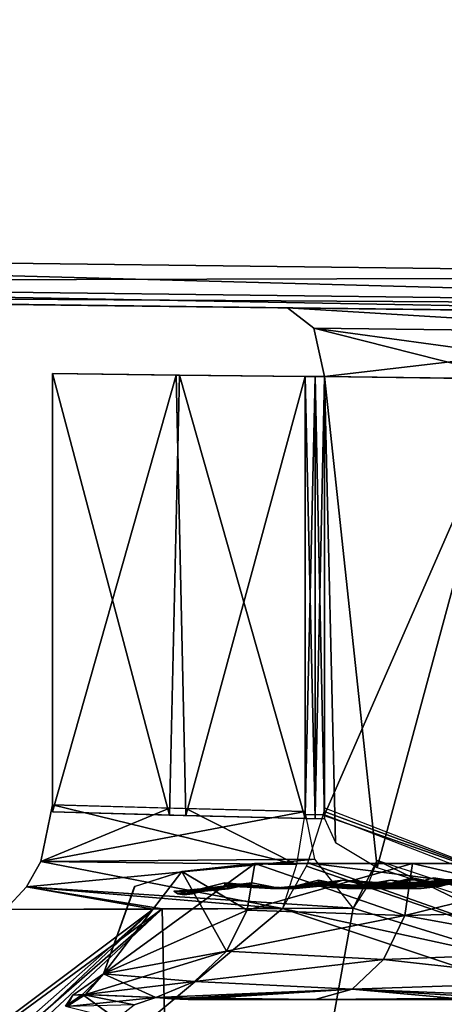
# Model space of a CAD drawing. Header units: millimetres. Extents: x -20 to 20, y -19.6 to 34.
# Tile 11 of 53: x -8 to -4.9, y -11.9 to -4.7. Entities that reach past the tile are written whole.
import ezdxf

# ---------------------------------------------------------------- set-up
doc = ezdxf.new("R2010")
doc.units = ezdxf.units.MM
doc.header["$LTSCALE"] = 101.851852
for name, color, linetype in [('162', 7, 'CONTINUOUS'), ('168', 7, 'CONTINUOUS'), ('169', 7, 'CONTINUOUS'), ('174', 7, 'CONTINUOUS'), ('181', 7, 'CONTINUOUS'), ('184', 7, 'CONTINUOUS'), ('203', 7, 'CONTINUOUS'), ('205', 7, 'CONTINUOUS'), ('232', 7, 'CONTINUOUS'), ('234', 7, 'CONTINUOUS'), ('238', 7, 'CONTINUOUS'), ('256', 7, 'CONTINUOUS'), ('257', 7, 'CONTINUOUS'), ('261', 7, 'CONTINUOUS'), ('262', 7, 'CONTINUOUS'), ('272', 7, 'CONTINUOUS'), ('279', 7, 'CONTINUOUS'), ('287', 7, 'CONTINUOUS'), ('288', 7, 'CONTINUOUS'), ('292', 7, 'CONTINUOUS'), ('293', 7, 'CONTINUOUS'), ('294', 7, 'CONTINUOUS'), ('296', 7, 'CONTINUOUS'), ('311', 7, 'CONTINUOUS'), ('312', 7, 'CONTINUOUS'), ('313', 7, 'CONTINUOUS'), ('316', 7, 'CONTINUOUS'), ('323', 7, 'CONTINUOUS'), ('329', 7, 'CONTINUOUS'), ('338', 7, 'CONTINUOUS'), ('340', 7, 'CONTINUOUS'), ('355', 7, 'CONTINUOUS'), ('356', 7, 'CONTINUOUS'), ('367', 7, 'CONTINUOUS'), ('368', 7, 'CONTINUOUS')]:
    doc.layers.add(name, color=color, linetype=linetype)

msp = doc.modelspace()

# ---------------------------------------------------------------- linework, layer by layer
at = {"layer": '162', "linetype": 'Continuous'}
for points in [[(-5.6383, -10.9845, -1.5108), (-5.138, -11.0177, -2.3959), (-5.476, -11.0177, -1.4673), (-5.6383, -10.9845, -1.5108)], [(-5.5511, -10.9984, -1.7495), (-5.138, -11.0177, -2.3959), (-5.6383, -10.9845, -1.5108), (-5.5511, -10.9984, -1.7495)], [(-5.4639, -11.003, -1.9887), (-5.138, -11.0177, -2.3959), (-5.5511, -10.9984, -1.7495), (-5.4639, -11.003, -1.9887)], [(-5.377, -10.9984, -2.2279), (-5.138, -11.0177, -2.3959), (-5.4639, -11.003, -1.9887), (-5.377, -10.9984, -2.2279)], [(-5.2904, -10.9845, -2.4669), (-5.138, -11.0177, -2.3959), (-5.377, -10.9984, -2.2279), (-5.2904, -10.9845, -2.4669)], [(-4.9831, -11.0265, -2.3237), (-4.8245, -11.01, -2.2497), (-5.3109, -11.0265, -1.4231), (-4.9831, -11.0265, -2.3237)], [(-5.3109, -11.0265, -1.4231), (-4.8245, -11.01, -2.2497), (-5.1418, -11.01, -1.3777), (-5.3109, -11.0265, -1.4231)], [(-4.8245, -11.01, -2.2497), (-4.67, -10.968, -2.1776), (-5.1418, -11.01, -1.3777), (-4.8245, -11.01, -2.2497)], [(-4.67, -10.968, -2.1776), (-4.7465, -10.9788, -1.9666), (-5.1418, -11.01, -1.3777), (-4.67, -10.968, -2.1776)], [(-4.9001, -10.9788, -1.5444), (-4.9772, -10.968, -1.3336), (-5.1418, -11.01, -1.3777), (-4.9001, -10.9788, -1.5444)], [(-4.7465, -10.9788, -1.9666), (-4.8232, -10.9824, -1.7555), (-5.1418, -11.01, -1.3777), (-4.7465, -10.9788, -1.9666)], [(-4.8232, -10.9824, -1.7555), (-4.9001, -10.9788, -1.5444), (-5.1418, -11.01, -1.3777), (-4.8232, -10.9824, -1.7555)], [(-5.476, -11.0177, -1.4673), (-4.9831, -11.0265, -2.3237), (-5.3109, -11.0265, -1.4231), (-5.476, -11.0177, -1.4673)], [(-5.138, -11.0177, -2.3959), (-4.9831, -11.0265, -2.3237), (-5.476, -11.0177, -1.4673), (-5.138, -11.0177, -2.3959)]]:
    msp.add_3dface(points, dxfattribs=at)
at = {"layer": '168', "linetype": 'Continuous'}
for points in [[(-6.4969, -11.0035, 0.5684), (-6.3319, -11.0358, 0.554), (-6.4471, -11.0208, 0.848), (-6.4969, -11.0035, 0.5684)], [(-6.3483, -11.0208, 1.4083), (-6.3319, -11.0358, 0.554), (-6.2994, -11.0035, 1.688), (-6.3483, -11.0208, 1.4083)], [(-6.2994, -11.0035, 1.688), (-6.3319, -11.0358, 0.554), (-6.1395, -11.0358, 1.6451), (-6.2994, -11.0035, 1.688)], [(-5.9873, -11.0276, 0.5239), (-5.815, -10.9845, 0.509), (-5.8053, -11.0276, 1.5556), (-5.9873, -11.0276, 0.5239)], [(-5.815, -10.9845, 0.509), (-5.7705, -10.9984, 0.7591), (-5.8053, -11.0276, 1.5556), (-5.815, -10.9845, 0.509)], [(-5.6821, -10.9984, 1.2604), (-5.6383, -10.9845, 1.5108), (-5.8053, -11.0276, 1.5556), (-5.6821, -10.9984, 1.2604)], [(-5.7262, -11.003, 1.0097), (-5.6821, -10.9984, 1.2604), (-5.8053, -11.0276, 1.5556), (-5.7262, -11.003, 1.0097)], [(-5.7705, -10.9984, 0.7591), (-5.7262, -11.003, 1.0097), (-5.8053, -11.0276, 1.5556), (-5.7705, -10.9984, 0.7591)], [(-6.4471, -11.0208, 0.848), (-6.3319, -11.0358, 0.554), (-6.3976, -11.0266, 1.1281), (-6.4471, -11.0208, 0.848)], [(-6.3976, -11.0266, 1.1281), (-6.3319, -11.0358, 0.554), (-6.3483, -11.0208, 1.4083), (-6.3976, -11.0266, 1.1281)], [(-6.3319, -11.0358, 0.554), (-6.1642, -11.0444, 0.5393), (-6.1395, -11.0358, 1.6451), (-6.3319, -11.0358, 0.554)], [(-6.1642, -11.0444, 0.5393), (-5.9873, -11.0276, 0.5239), (-5.9769, -11.0444, 1.6015), (-6.1642, -11.0444, 0.5393)], [(-6.1395, -11.0358, 1.6451), (-6.1642, -11.0444, 0.5393), (-5.9769, -11.0444, 1.6015), (-6.1395, -11.0358, 1.6451)], [(-5.9769, -11.0444, 1.6015), (-5.9873, -11.0276, 0.5239), (-5.8053, -11.0276, 1.5556), (-5.9769, -11.0444, 1.6015)]]:
    msp.add_3dface(points, dxfattribs=at)
at = {"layer": '169', "linetype": 'Continuous'}
for points in [[(-6.3483, -11.0208, -1.4082), (-6.6717, -11.0479, -0.5837), (-6.2995, -11.0035, -1.6879), (-6.3483, -11.0208, -1.4082)], [(-6.4969, -11.0035, -0.5684), (-6.6717, -11.0479, -0.5837), (-6.4471, -11.0208, -0.848), (-6.4969, -11.0035, -0.5684)], [(-6.2995, -11.0035, -1.6879), (-6.6717, -11.0479, -0.5837), (-6.469, -11.0479, -1.7333), (-6.2995, -11.0035, -1.6879)], [(-6.6588, -11.0652, -1.7842), (-6.6511, -11.0652, -1.7821), (-6.8675, -11.0652, -0.6008), (-6.6588, -11.0652, -1.7842)], [(-6.8675, -11.0652, -0.6008), (-6.6511, -11.0652, -1.7821), (-6.8595, -11.0652, -0.6001), (-6.8675, -11.0652, -0.6008)], [(-6.8371, -11.0844, -0.898), (-6.6588, -11.0652, -1.7842), (-6.8675, -11.0652, -0.6008), (-6.8371, -11.0844, -0.898)], [(-6.6433, -11.065, -1.7801), (-6.8515, -11.065, -0.5994), (-6.8595, -11.0652, -0.6001), (-6.6433, -11.065, -1.7801)], [(-6.6511, -11.0652, -1.7821), (-6.6433, -11.065, -1.7801), (-6.8595, -11.0652, -0.6001), (-6.6511, -11.0652, -1.7821)], [(-6.469, -11.0479, -1.7333), (-6.8515, -11.065, -0.5994), (-6.6433, -11.065, -1.7801), (-6.469, -11.0479, -1.7333)], [(-6.6717, -11.0479, -0.5837), (-6.8515, -11.065, -0.5994), (-6.469, -11.0479, -1.7333), (-6.6717, -11.0479, -0.5837)], [(-6.7319, -11.0844, -1.4946), (-6.6588, -11.0652, -1.7842), (-6.8371, -11.0844, -0.898), (-6.7319, -11.0844, -1.4946)], [(-6.7917, -11.0908, -1.1976), (-6.7319, -11.0844, -1.4946), (-6.8371, -11.0844, -0.898), (-6.7917, -11.0908, -1.1976)], [(-6.3976, -11.0266, -1.1281), (-6.6717, -11.0479, -0.5837), (-6.3483, -11.0208, -1.4082), (-6.3976, -11.0266, -1.1281)], [(-6.4471, -11.0208, -0.848), (-6.6717, -11.0479, -0.5837), (-6.3976, -11.0266, -1.1281), (-6.4471, -11.0208, -0.848)]]:
    msp.add_3dface(points, dxfattribs=at)
at = {"layer": '174', "linetype": 'Continuous'}
for points in [[(-5.6383, -10.9845, 1.5108), (-5.476, -11.0177, 1.4673), (-5.5511, -10.9984, 1.7496), (-5.6383, -10.9845, 1.5108)], [(-5.5511, -10.9984, 1.7496), (-5.476, -11.0177, 1.4673), (-5.4639, -11.003, 1.9887), (-5.5511, -10.9984, 1.7496)], [(-5.3769, -10.9984, 2.228), (-5.476, -11.0177, 1.4673), (-5.2903, -10.9845, 2.467), (-5.3769, -10.9984, 2.228)], [(-5.2903, -10.9845, 2.467), (-5.476, -11.0177, 1.4673), (-5.138, -11.0177, 2.3959), (-5.2903, -10.9845, 2.467)], [(-5.4639, -11.003, 1.9887), (-5.476, -11.0177, 1.4673), (-5.3769, -10.9984, 2.228), (-5.4639, -11.003, 1.9887)], [(-5.3109, -11.0265, 1.4231), (-5.1418, -11.01, 1.3778), (-4.9831, -11.0265, 2.3237), (-5.3109, -11.0265, 1.4231)], [(-5.1418, -11.01, 1.3778), (-4.9771, -10.968, 1.3337), (-4.8244, -11.01, 2.2497), (-5.1418, -11.01, 1.3778)], [(-4.9831, -11.0265, 2.3237), (-5.1418, -11.01, 1.3778), (-4.8244, -11.01, 2.2497), (-4.9831, -11.0265, 2.3237)], [(-4.9771, -10.968, 1.3337), (-4.9001, -10.9788, 1.5445), (-4.8244, -11.01, 2.2497), (-4.9771, -10.968, 1.3337)], [(-5.476, -11.0177, 1.4673), (-5.3109, -11.0265, 1.4231), (-5.138, -11.0177, 2.3959), (-5.476, -11.0177, 1.4673)], [(-5.138, -11.0177, 2.3959), (-5.3109, -11.0265, 1.4231), (-4.9831, -11.0265, 2.3237), (-5.138, -11.0177, 2.3959)]]:
    msp.add_3dface(points, dxfattribs=at)
at = {"layer": '181', "linetype": 'Continuous'}
for points in [[(-5.815, -10.9845, 0.509), (-5.8147, -10.9983, 0.2547), (-5.6476, -11.0177, -0.4941), (-5.815, -10.9845, 0.509)], [(-5.6477, -11.0177, 0.4942), (-5.815, -10.9845, 0.509), (-5.6476, -11.0177, -0.4941), (-5.6477, -11.0177, 0.4942)], [(-5.8147, -10.9984, -0.2545), (-5.815, -10.9845, -0.5087), (-5.6476, -11.0177, -0.4941), (-5.8147, -10.9984, -0.2545)], [(-5.8147, -10.9983, 0.2547), (-5.8146, -11.003), (-5.6476, -11.0177, -0.4941), (-5.8147, -10.9983, 0.2547)], [(-5.8146, -11.003), (-5.8147, -10.9984, -0.2545), (-5.6476, -11.0177, -0.4941), (-5.8146, -11.003)], [(-5.303, -11.01, 0.4641), (-5.4773, -11.0265, 0.4793), (-5.3029, -11.01, -0.4639), (-5.303, -11.01, 0.4641)], [(-5.3029, -11.01, -0.4639), (-5.4773, -11.0265, 0.4793), (-5.4773, -11.0265, -0.4792), (-5.3029, -11.01, -0.4639)], [(-5.1331, -10.9679, 0.4495), (-5.303, -11.01, 0.4641), (-5.1328, -10.9788, 0.2249), (-5.1331, -10.9679, 0.4495)], [(-5.1331, -10.968, -0.4491), (-5.303, -11.01, 0.4641), (-5.3029, -11.01, -0.4639), (-5.1331, -10.968, -0.4491)], [(-5.1328, -10.9788, -0.2247), (-5.303, -11.01, 0.4641), (-5.1331, -10.968, -0.4491), (-5.1328, -10.9788, -0.2247)], [(-5.1327, -10.9824), (-5.303, -11.01, 0.4641), (-5.1328, -10.9788, -0.2247), (-5.1327, -10.9824)], [(-5.1328, -10.9788, 0.2249), (-5.303, -11.01, 0.4641), (-5.1327, -10.9824), (-5.1328, -10.9788, 0.2249)], [(-5.4773, -11.0265, -0.4792), (-5.6477, -11.0177, 0.4942), (-5.6476, -11.0177, -0.4941), (-5.4773, -11.0265, -0.4792)], [(-5.4773, -11.0265, 0.4793), (-5.6477, -11.0177, 0.4942), (-5.4773, -11.0265, -0.4792), (-5.4773, -11.0265, 0.4793)]]:
    msp.add_3dface(points, dxfattribs=at)
at = {"layer": '184', "linetype": 'Continuous'}
for points in [[(-5.7683, -11.0208, -3.0018), (-5.2066, -11.0358, -3.6456), (-5.9107, -11.0035, -2.7561), (-5.7683, -11.0208, -3.0018)], [(-5.9107, -11.0035, -2.7561), (-5.2066, -11.0358, -3.6456), (-5.7606, -11.0358, -2.6861), (-5.9107, -11.0035, -2.7561)], [(-5.3423, -11.0035, -3.7405), (-5.2066, -11.0358, -3.6456), (-5.4839, -11.0208, -3.4944), (-5.3423, -11.0035, -3.7405)], [(-4.7816, -10.9845, -3.348), (-4.9084, -10.9984, -3.1277), (-5.447, -11.0276, -2.54), (-4.7816, -10.9845, -3.348)], [(-4.9232, -11.0276, -3.4472), (-4.7816, -10.9845, -3.348), (-5.447, -11.0276, -2.54), (-4.9232, -11.0276, -3.4472)], [(-5.1629, -10.9984, -2.6869), (-5.2904, -10.9845, -2.4669), (-5.447, -11.0276, -2.54), (-5.1629, -10.9984, -2.6869)], [(-4.9084, -10.9984, -3.1277), (-5.0355, -11.003, -2.9073), (-5.447, -11.0276, -2.54), (-4.9084, -10.9984, -3.1277)], [(-5.0355, -11.003, -2.9073), (-5.1629, -10.9984, -2.6869), (-5.447, -11.0276, -2.54), (-5.0355, -11.003, -2.9073)], [(-5.6259, -11.0266, -3.2481), (-5.2066, -11.0358, -3.6456), (-5.7683, -11.0208, -3.0018), (-5.6259, -11.0266, -3.2481)], [(-5.7606, -11.0358, -2.6861), (-5.0688, -11.0444, -3.5491), (-5.6081, -11.0444, -2.6151), (-5.7606, -11.0358, -2.6861)], [(-5.2066, -11.0358, -3.6456), (-5.0688, -11.0444, -3.5491), (-5.7606, -11.0358, -2.6861), (-5.2066, -11.0358, -3.6456)], [(-5.4839, -11.0208, -3.4944), (-5.2066, -11.0358, -3.6456), (-5.6259, -11.0266, -3.2481), (-5.4839, -11.0208, -3.4944)], [(-5.6081, -11.0444, -2.6151), (-4.9232, -11.0276, -3.4472), (-5.447, -11.0276, -2.54), (-5.6081, -11.0444, -2.6151)], [(-5.0688, -11.0444, -3.5491), (-4.9232, -11.0276, -3.4472), (-5.6081, -11.0444, -2.6151), (-5.0688, -11.0444, -3.5491)]]:
    msp.add_3dface(points, dxfattribs=at)
at = {"layer": '203', "linetype": 'Continuous'}
for points in [[(-5.9105, -11.0035, 2.7564), (-5.7605, -11.0358, 2.6863), (-5.7682, -11.0208, 3.002), (-5.9105, -11.0035, 2.7564)], [(-5.4838, -11.0208, 3.4946), (-5.7605, -11.0358, 2.6863), (-5.3422, -11.0035, 3.7408), (-5.4838, -11.0208, 3.4946)], [(-5.3422, -11.0035, 3.7408), (-5.7605, -11.0358, 2.6863), (-5.2065, -11.0358, 3.6457), (-5.3422, -11.0035, 3.7408)], [(-5.447, -11.0276, 2.54), (-5.2903, -10.9845, 2.467), (-4.9232, -11.0276, 3.4473), (-5.447, -11.0276, 2.54)], [(-5.2903, -10.9845, 2.467), (-5.1629, -10.9984, 2.6869), (-4.9232, -11.0276, 3.4473), (-5.2903, -10.9845, 2.467)], [(-5.1629, -10.9984, 2.6869), (-5.0355, -11.003, 2.9073), (-4.9232, -11.0276, 3.4473), (-5.1629, -10.9984, 2.6869)], [(-5.0355, -11.003, 2.9073), (-4.9084, -10.9984, 3.1278), (-4.9232, -11.0276, 3.4473), (-5.0355, -11.003, 2.9073)], [(-4.9084, -10.9984, 3.1278), (-4.7816, -10.9845, 3.3482), (-4.9232, -11.0276, 3.4473), (-4.9084, -10.9984, 3.1278)], [(-5.7682, -11.0208, 3.002), (-5.7605, -11.0358, 2.6863), (-5.6259, -11.0266, 3.2481), (-5.7682, -11.0208, 3.002)], [(-5.6259, -11.0266, 3.2481), (-5.7605, -11.0358, 2.6863), (-5.4838, -11.0208, 3.4946), (-5.6259, -11.0266, 3.2481)], [(-5.7605, -11.0358, 2.6863), (-5.608, -11.0444, 2.6151), (-5.2065, -11.0358, 3.6457), (-5.7605, -11.0358, 2.6863)], [(-5.608, -11.0444, 2.6151), (-5.447, -11.0276, 2.54), (-5.0687, -11.0444, 3.5492), (-5.608, -11.0444, 2.6151)], [(-5.2065, -11.0358, 3.6457), (-5.608, -11.0444, 2.6151), (-5.0687, -11.0444, 3.5492), (-5.2065, -11.0358, 3.6457)], [(-5.0687, -11.0444, 3.5492), (-5.447, -11.0276, 2.54), (-4.9232, -11.0276, 3.4473), (-5.0687, -11.0444, 3.5492)]]:
    msp.add_3dface(points, dxfattribs=at)
at = {"layer": '205', "linetype": 'Continuous'}
for points in [[(-6.4969, -11.0035, -0.5684), (-6.1395, -11.0358, -1.6451), (-6.3319, -11.0358, -0.554), (-6.4969, -11.0035, -0.5684)], [(-6.4969, -11.0035, -0.5684), (-6.4471, -11.0208, -0.848), (-6.1395, -11.0358, -1.6451), (-6.4969, -11.0035, -0.5684)], [(-6.3483, -11.0208, -1.4082), (-6.2995, -11.0035, -1.6879), (-6.1395, -11.0358, -1.6451), (-6.3483, -11.0208, -1.4082)], [(-5.815, -10.9845, -0.5087), (-5.9872, -11.0276, -0.5238), (-5.7705, -10.9984, -0.759), (-5.815, -10.9845, -0.5087)], [(-5.6383, -10.9845, -1.5108), (-5.9872, -11.0276, -0.5238), (-5.8053, -11.0276, -1.5555), (-5.6383, -10.9845, -1.5108)], [(-5.6821, -10.9984, -1.2604), (-5.9872, -11.0276, -0.5238), (-5.6383, -10.9845, -1.5108), (-5.6821, -10.9984, -1.2604)], [(-5.7705, -10.9984, -0.759), (-5.9872, -11.0276, -0.5238), (-5.7262, -11.003, -1.0097), (-5.7705, -10.9984, -0.759)], [(-5.7262, -11.003, -1.0097), (-5.9872, -11.0276, -0.5238), (-5.6821, -10.9984, -1.2604), (-5.7262, -11.003, -1.0097)], [(-6.4471, -11.0208, -0.848), (-6.3976, -11.0266, -1.1281), (-6.1395, -11.0358, -1.6451), (-6.4471, -11.0208, -0.848)], [(-6.3976, -11.0266, -1.1281), (-6.3483, -11.0208, -1.4082), (-6.1395, -11.0358, -1.6451), (-6.3976, -11.0266, -1.1281)], [(-6.1395, -11.0358, -1.6451), (-5.9769, -11.0444, -1.6015), (-6.3319, -11.0358, -0.554), (-6.1395, -11.0358, -1.6451)], [(-5.9769, -11.0444, -1.6015), (-6.1642, -11.0444, -0.5393), (-6.3319, -11.0358, -0.554), (-5.9769, -11.0444, -1.6015)], [(-5.8053, -11.0276, -1.5555), (-6.1642, -11.0444, -0.5393), (-5.9769, -11.0444, -1.6015), (-5.8053, -11.0276, -1.5555)], [(-5.9872, -11.0276, -0.5238), (-6.1642, -11.0444, -0.5393), (-5.8053, -11.0276, -1.5555), (-5.9872, -11.0276, -0.5238)]]:
    msp.add_3dface(points, dxfattribs=at)
at = {"layer": '232', "linetype": 'Continuous'}
for points in [[(-6.6717, -11.0479, 0.5837), (-6.4969, -11.0035, 0.5684), (-6.469, -11.0479, 1.7334), (-6.6717, -11.0479, 0.5837)], [(-6.4969, -11.0035, 0.5684), (-6.4471, -11.0208, 0.848), (-6.469, -11.0479, 1.7334), (-6.4969, -11.0035, 0.5684)], [(-6.3483, -11.0208, 1.4083), (-6.2994, -11.0035, 1.688), (-6.469, -11.0479, 1.7334), (-6.3483, -11.0208, 1.4083)], [(-6.8675, -11.0652, 0.6008), (-6.8595, -11.0652, 0.6001), (-6.6588, -11.0652, 1.7842), (-6.8675, -11.0652, 0.6008)], [(-6.8371, -11.0844, 0.898), (-6.8675, -11.0652, 0.6008), (-6.7319, -11.0844, 1.4946), (-6.8371, -11.0844, 0.898)], [(-6.7319, -11.0844, 1.4946), (-6.8675, -11.0652, 0.6008), (-6.6588, -11.0652, 1.7842), (-6.7319, -11.0844, 1.4946)], [(-6.8595, -11.0652, 0.6001), (-6.8515, -11.065, 0.5994), (-6.6511, -11.0652, 1.7821), (-6.8595, -11.0652, 0.6001)], [(-6.6588, -11.0652, 1.7842), (-6.8595, -11.0652, 0.6001), (-6.6511, -11.0652, 1.7821), (-6.6588, -11.0652, 1.7842)], [(-6.8515, -11.065, 0.5994), (-6.6717, -11.0479, 0.5837), (-6.6433, -11.065, 1.7801), (-6.8515, -11.065, 0.5994)], [(-6.6511, -11.0652, 1.7821), (-6.8515, -11.065, 0.5994), (-6.6433, -11.065, 1.7801), (-6.6511, -11.0652, 1.7821)], [(-6.7917, -11.0908, 1.1976), (-6.8371, -11.0844, 0.898), (-6.7319, -11.0844, 1.4946), (-6.7917, -11.0908, 1.1976)], [(-6.6433, -11.065, 1.7801), (-6.6717, -11.0479, 0.5837), (-6.469, -11.0479, 1.7334), (-6.6433, -11.065, 1.7801)], [(-6.3976, -11.0266, 1.1281), (-6.3483, -11.0208, 1.4083), (-6.469, -11.0479, 1.7334), (-6.3976, -11.0266, 1.1281)], [(-6.4471, -11.0208, 0.848), (-6.3976, -11.0266, 1.1281), (-6.469, -11.0479, 1.7334), (-6.4471, -11.0208, 0.848)]]:
    msp.add_3dface(points, dxfattribs=at)
at = {"layer": '234', "linetype": 'Continuous'}
for points in [[(-6.4969, -11.0035, -0.5684), (-6.3319, -11.0358, -0.554), (-6.4964, -11.0208, -0.2844), (-6.4969, -11.0035, -0.5684)], [(-6.3319, -11.0358, -0.554), (-6.4969, -11.0035, 0.5684), (-6.4964, -11.0208, 0.2844), (-6.3319, -11.0358, -0.554)], [(-6.3319, -11.0358, 0.554), (-6.4969, -11.0035, 0.5684), (-6.3319, -11.0358, -0.554), (-6.3319, -11.0358, 0.554)], [(-5.815, -10.9845, 0.509), (-5.9873, -11.0276, 0.5239), (-5.8147, -10.9983, 0.2547), (-5.815, -10.9845, 0.509)], [(-5.9873, -11.0276, 0.5239), (-5.815, -10.9845, -0.5087), (-5.8147, -10.9984, -0.2545), (-5.9873, -11.0276, 0.5239)], [(-5.815, -10.9845, -0.5087), (-5.9873, -11.0276, 0.5239), (-5.9872, -11.0276, -0.5238), (-5.815, -10.9845, -0.5087)], [(-5.9873, -11.0276, 0.5239), (-5.8146, -11.003), (-5.8147, -10.9983, 0.2547), (-5.9873, -11.0276, 0.5239)], [(-5.9873, -11.0276, 0.5239), (-5.8147, -10.9984, -0.2545), (-5.8146, -11.003), (-5.9873, -11.0276, 0.5239)], [(-6.4963, -11.0266), (-6.3319, -11.0358, -0.554), (-6.4964, -11.0208, 0.2844), (-6.4963, -11.0266)], [(-6.4964, -11.0208, -0.2844), (-6.3319, -11.0358, -0.554), (-6.4963, -11.0266), (-6.4964, -11.0208, -0.2844)], [(-6.1642, -11.0444, 0.5393), (-6.3319, -11.0358, 0.554), (-6.3319, -11.0358, -0.554), (-6.1642, -11.0444, 0.5393)], [(-6.1642, -11.0444, -0.5393), (-6.1642, -11.0444, 0.5393), (-6.3319, -11.0358, -0.554), (-6.1642, -11.0444, -0.5393)], [(-5.9873, -11.0276, 0.5239), (-6.1642, -11.0444, -0.5393), (-5.9872, -11.0276, -0.5238), (-5.9873, -11.0276, 0.5239)], [(-5.9873, -11.0276, 0.5239), (-6.1642, -11.0444, 0.5393), (-6.1642, -11.0444, -0.5393), (-5.9873, -11.0276, 0.5239)]]:
    msp.add_3dface(points, dxfattribs=at)
at = {"layer": '238', "linetype": 'Continuous'}
for points in [[(-4.9635, -11.002, 0.4344), (-5.1331, -10.9679, 0.4495), (-4.9634, -11.002, -0.4342), (-4.9635, -11.002, 0.4344)], [(-5.1331, -10.9679, 0.4495), (-5.1328, -10.9788, 0.2249), (-4.9634, -11.002, -0.4342), (-5.1331, -10.9679, 0.4495)], [(-5.1328, -10.9788, -0.2247), (-5.1331, -10.968, -0.4491), (-4.9634, -11.002, -0.4342), (-5.1328, -10.9788, -0.2247)], [(-5.1328, -10.9788, 0.2249), (-5.1327, -10.9824), (-4.9634, -11.002, -0.4342), (-5.1328, -10.9788, 0.2249)], [(-5.1327, -10.9824), (-5.1328, -10.9788, -0.2247), (-4.9634, -11.002, -0.4342), (-5.1327, -10.9824)], [(-4.7908, -11.011, -0.4191), (-4.9635, -11.002, 0.4344), (-4.9634, -11.002, -0.4342), (-4.7908, -11.011, -0.4191)], [(-4.7908, -11.011, 0.4192), (-4.9635, -11.002, 0.4344), (-4.7908, -11.011, -0.4191), (-4.7908, -11.011, 0.4192)]]:
    msp.add_3dface(points, dxfattribs=at)
at = {"layer": '256', "color": 18, "linetype": 'Continuous', "true_color": 0x000000}
for points in [[(-5.7707, -7.3262, -8.7122), (-4.385, -7.3439, -9.4855), (-5.7707, -10.5097, -8.7122), (-5.7707, -7.3262, -8.7122)], [(-5.7707, -10.5097, -8.7122), (-4.385, -7.3439, -9.4855), (-4.1756, -11.127, -9.5795), (-5.7707, -10.5097, -8.7122)]]:
    msp.add_3dface(points, dxfattribs=at)
at = {"layer": '257', "color": 18, "linetype": 'Continuous', "true_color": 0x000000}
for points in [[(-7.7493, -7.3032, -8.0369), (-6.849, -7.3144, -8.3593), (-7.7493, -10.4875, -8.0369), (-7.7493, -7.3032, -8.0369)], [(-7.7493, -10.4875, -8.0369), (-6.849, -7.3144, -8.3593), (-6.7799, -10.5143, -8.3822), (-7.7493, -10.4875, -8.0369)], [(-6.849, -7.3144, -8.3593), (-5.9108, -7.3262, -8.6479), (-6.7799, -10.5143, -8.3822), (-6.849, -7.3144, -8.3593)], [(-6.7799, -10.5143, -8.3822), (-5.9108, -7.3262, -8.6479), (-5.9129, -10.5363, -8.6473), (-6.7799, -10.5143, -8.3822)], [(-5.9129, -10.5363, -8.6473), (-5.9108, -7.3262, -8.6479), (-5.9113, -10.5232, -8.6477), (-5.9129, -10.5363, -8.6473)], [(-5.9113, -10.5232, -8.6477), (-5.9108, -7.3262, -8.6479), (-5.9108, -10.5097, -8.6479), (-5.9113, -10.5232, -8.6477)]]:
    msp.add_3dface(points, dxfattribs=at)
at = {"layer": '261', "color": 18, "linetype": 'Continuous', "true_color": 0x000000}
for points in [[(-6.8246, -7.3147, 8.3674), (-7.7493, -7.3032, 8.0369), (-6.8992, -10.5111, 8.3425), (-6.8246, -7.3147, 8.3674)], [(-6.8992, -10.5111, 8.3425), (-7.7493, -7.3032, 8.0369), (-7.7493, -10.4875, 8.0369), (-6.8992, -10.5111, 8.3425)], [(-5.9108, -10.5363, 8.6479), (-6.8246, -7.3147, 8.3674), (-6.8992, -10.5111, 8.3425), (-5.9108, -10.5363, 8.6479)], [(-5.9108, -7.3262, 8.6479), (-6.8246, -7.3147, 8.3674), (-5.9108, -10.5363, 8.6479), (-5.9108, -7.3262, 8.6479)]]:
    msp.add_3dface(points, dxfattribs=at)
at = {"layer": '262', "color": 18, "linetype": 'Continuous', "true_color": 0x000000}
for points in [[(-5.6903, -10.7103, 8.7649), (-5.7707, -7.3262, 8.7122), (-5.7707, -10.5363, 8.7122), (-5.6903, -10.7103, 8.7649)], [(-5.3892, -10.8923, 8.9532), (-5.7707, -7.3262, 8.7122), (-5.6903, -10.7103, 8.7649), (-5.3892, -10.8923, 8.9532)], [(-4.4281, -7.3433, 9.4655), (-5.7707, -7.3262, 8.7122), (-5.3892, -10.8923, 8.9532), (-4.4281, -7.3433, 9.4655)], [(-3.0256, -11.6741, 10.0024), (-4.4281, -7.3433, 9.4655), (-5.3892, -10.8923, 8.9532), (-3.0256, -11.6741, 10.0024)]]:
    msp.add_3dface(points, dxfattribs=at)
at = {"layer": '272', "color": 18, "linetype": 'Continuous', "true_color": 0x000000}
for points in [[(0, -6.9, -14.2), (0, -6.9, -10.95), (-14.2037, -6.7265, -14.0761), (0, -6.9, -14.2)], [(0, -6.9, -10.95), (-3.1146, -6.8619, -10.4959), (-14.2037, -6.7265, -14.0761), (0, -6.9, -10.95)], [(-7.9224, -6.8032, -8.5037), (-8.2685, -6.799, -8.2798), (-14.2037, -6.7265, -14.0761), (-7.9224, -6.8032, -8.5037)], [(-7.0008, -6.8145, -8.8337), (-7.9224, -6.8032, -8.5037), (-14.2037, -6.7265, -14.0761), (-7.0008, -6.8145, -8.8337)], [(-6.0407, -6.8262, -9.129), (-7.0008, -6.8145, -8.8337), (-14.2037, -6.7265, -14.0761), (-6.0407, -6.8262, -9.129)], [(-3.1513, -6.8615, -10.4849), (-6.0407, -6.8262, -9.129), (-14.2037, -6.7265, -14.0761), (-3.1513, -6.8615, -10.4849)], [(-3.1146, -6.8619, -10.4959), (-3.1513, -6.8615, -10.4849), (-14.2037, -6.7265, -14.0761), (-3.1146, -6.8619, -10.4959)], [(0, -6.9, 10.95), (0, -6.9, 14.2), (-14.2037, -6.7265, 14.0761), (0, -6.9, 10.95)], [(-3.1514, -6.8615, 10.4849), (0, -6.9, 10.95), (-14.2037, -6.7265, 14.0761), (-3.1514, -6.8615, 10.4849)], [(-7.9224, -6.8032, 8.5037), (-3.1514, -6.8615, 10.4849), (-14.2037, -6.7265, 14.0761), (-7.9224, -6.8032, 8.5037)], [(-8.2737, -6.7989, 8.2746), (-7.9224, -6.8032, 8.5037), (-14.2037, -6.7265, 14.0761), (-8.2737, -6.7989, 8.2746)], [(-6.9758, -6.8148, 8.842), (-3.1514, -6.8615, 10.4849), (-7.9224, -6.8032, 8.5037), (-6.9758, -6.8148, 8.842)], [(-6.0407, -6.8262, 9.129), (-3.1514, -6.8615, 10.4849), (-6.9758, -6.8148, 8.842), (-6.0407, -6.8262, 9.129)]]:
    msp.add_3dface(points, dxfattribs=at)
at = {"layer": '279', "color": 18, "linetype": 'Continuous', "true_color": 0x000000}
for points in [[(-5.9108, -10.5097, -8.6479), (-5.9108, -7.3262, -8.6479), (-5.8383, -7.3262, -8.6746), (-5.9108, -10.5097, -8.6479)], [(-5.9108, -10.5097, -8.6479), (-5.8383, -7.3262, -8.6746), (-5.8383, -10.5097, -8.6746), (-5.9108, -10.5097, -8.6479)], [(-5.8383, -7.3262, -8.6746), (-5.7707, -7.3262, -8.7122), (-5.8383, -10.5097, -8.6746), (-5.8383, -7.3262, -8.6746)], [(-5.7707, -7.3262, -8.7122), (-5.7707, -10.5097, -8.7122), (-5.8383, -10.5097, -8.6746), (-5.7707, -7.3262, -8.7122)]]:
    msp.add_3dface(points, dxfattribs=at)
at = {"layer": '287', "color": 18, "linetype": 'Continuous', "true_color": 0x000000}
for points in [[(-6.0407, -6.8262, -9.129), (-3.1513, -6.8615, -10.4849), (-3.0514, -7.0086, -10.1469), (-6.0407, -6.8262, -9.129)], [(-6.0407, -6.8262, -9.129), (-3.0514, -7.0086, -10.1469), (-5.8479, -6.9738, -8.8352), (-6.0407, -6.8262, -9.129)], [(-3.0514, -7.0086, -10.1469), (-3.0133, -7.3615, -10.0061), (-5.8479, -6.9738, -8.8352), (-3.0514, -7.0086, -10.1469)], [(-3.0133, -7.3615, -10.0061), (-4.385, -7.3439, -9.4855), (-5.8479, -6.9738, -8.8352), (-3.0133, -7.3615, -10.0061)], [(-4.385, -7.3439, -9.4855), (-5.7707, -7.3262, -8.7122), (-5.8479, -6.9738, -8.8352), (-4.385, -7.3439, -9.4855)]]:
    msp.add_3dface(points, dxfattribs=at)
at = {"layer": '288', "color": 18, "linetype": 'Continuous', "true_color": 0x000000}
for points in [[(-3.1514, -6.8615, 10.4849), (-6.0407, -6.8262, 9.129), (-3.0514, -7.0086, 10.1469), (-3.1514, -6.8615, 10.4849)], [(-6.0407, -6.8262, 9.129), (-5.8479, -6.9738, 8.8352), (-3.0514, -7.0086, 10.1469), (-6.0407, -6.8262, 9.129)], [(-5.8479, -6.9738, 8.8352), (-5.7707, -7.3262, 8.7122), (-3.0514, -7.0086, 10.1469), (-5.8479, -6.9738, 8.8352)], [(-5.7707, -7.3262, 8.7122), (-4.4281, -7.3433, 9.4655), (-3.0514, -7.0086, 10.1469), (-5.7707, -7.3262, 8.7122)]]:
    msp.add_3dface(points, dxfattribs=at)
at = {"layer": '292', "color": 18, "linetype": 'Continuous', "true_color": 0x000000}
for points in [[(0, -6.6, 14.5), (-14.2026, 2.3, 14.3761), (-14.2026, -6.4265, 14.3761), (0, -6.6, 14.5)], [(0, -6.6, 14.5), (0, 2.3, 14.5), (-14.2026, 2.3, 14.3761), (0, -6.6, 14.5)]]:
    msp.add_3dface(points, dxfattribs=at)
at = {"layer": '293', "color": 18, "linetype": 'Continuous', "true_color": 0x000000}
for points in [[(0, 2.3, -14.5), (-14.2026, -6.4265, -14.3761), (-14.2026, 2.3, -14.3761), (0, 2.3, -14.5)], [(0, 2.3, -14.5), (0, -6.6, -14.5), (-14.2026, -6.4265, -14.3761), (0, 2.3, -14.5)]]:
    msp.add_3dface(points, dxfattribs=at)
at = {"layer": '294', "color": 18, "linetype": 'Continuous', "true_color": 0x000000}
for points in [[(-14.2044, -6.6386, -14.2882), (-14.2026, -6.4265, -14.3761), (0, -6.8118, -14.4125), (-14.2044, -6.6386, -14.2882)], [(-14.2026, -6.4265, -14.3761), (0, -6.6, -14.5), (0, -6.8118, -14.4125), (-14.2026, -6.4265, -14.3761)], [(0, -6.9, -14.2), (-14.2037, -6.7265, -14.0761), (-14.2044, -6.6386, -14.2882), (0, -6.9, -14.2)], [(0, -6.9, -14.2), (-14.2044, -6.6386, -14.2882), (0, -6.8118, -14.4125), (0, -6.9, -14.2)]]:
    msp.add_3dface(points, dxfattribs=at)
at = {"layer": '296', "color": 18, "linetype": 'Continuous', "true_color": 0x000000}
for points in [[(0, -6.6, 14.5), (-14.2026, -6.4265, 14.3761), (-14.2044, -6.6386, 14.2882), (0, -6.6, 14.5)], [(0, -6.6, 14.5), (-14.2044, -6.6386, 14.2882), (0, -6.8118, 14.4125), (0, -6.6, 14.5)], [(-14.2044, -6.6386, 14.2882), (-14.2037, -6.7265, 14.0761), (0, -6.8118, 14.4125), (-14.2044, -6.6386, 14.2882)], [(-14.2037, -6.7265, 14.0761), (0, -6.9, 14.2), (0, -6.8118, 14.4125), (-14.2037, -6.7265, 14.0761)]]:
    msp.add_3dface(points, dxfattribs=at)
at = {"layer": '311', "color": 18, "linetype": 'Continuous', "true_color": 0x000000}
for points in [[(-6.7635, -11.85, 4.7371), (-5.8389, -11.85, 5.8389), (-6.5127, -11.85, 5.5448), (-6.7635, -11.85, 4.7371)], [(-5.8389, -11.85, -5.8389), (-6.7635, -11.85, -4.7371), (-6.5449, -11.85, -5.4501), (-5.8389, -11.85, -5.8389)], [(-6.2504, -11.85, -6.2504), (-5.8389, -11.85, -5.8389), (-6.5449, -11.85, -5.4501), (-6.2504, -11.85, -6.2504)], [(-5.8389, -11.85, 5.8389), (-6.2504, -11.85, 6.2504), (-6.5127, -11.85, 5.5448), (-5.8389, -11.85, 5.8389)], [(-4.7371, -11.85, 6.7635), (-6.2504, -11.85, 6.2504), (-5.8389, -11.85, 5.8389), (-4.7371, -11.85, 6.7635)], [(-5.5422, -11.85, -6.5137), (-5.8389, -11.85, -5.8389), (-6.2504, -11.85, -6.2504), (-5.5422, -11.85, -6.5137)], [(-5.568, -11.85, 6.5048), (-6.2504, -11.85, 6.2504), (-4.7371, -11.85, 6.7635), (-5.568, -11.85, 6.5048)], [(-4.7371, -11.85, -6.7635), (-5.8389, -11.85, -5.8389), (-5.5422, -11.85, -6.5137), (-4.7371, -11.85, -6.7635)]]:
    msp.add_3dface(points, dxfattribs=at)
at = {"layer": '312', "color": 18, "linetype": 'Continuous', "true_color": 0x000000}
for points in [[(-6.2773, -10.8622, 3.6422), (-5.1881, -11.2411, 5.1881), (-6.3328, -11.2024, 3.6744), (-6.2773, -10.8622, 3.6422)], [(-5.1318, -10.8622, 5.1318), (-5.1881, -11.2411, 5.1881), (-6.2773, -10.8622, 3.6422), (-5.1318, -10.8622, 5.1318)], [(-5.1881, -11.2411, 5.1881), (-5.1318, -10.8622, 5.1318), (-3.6744, -11.2024, 6.3328), (-5.1881, -11.2411, 5.1881)], [(-3.6744, -11.2024, 6.3328), (-5.1318, -10.8622, 5.1318), (-3.6422, -10.8622, 6.2773), (-3.6744, -11.2024, 6.3328)], [(-6.3328, -11.2024, 3.6744), (-5.1881, -11.2411, 5.1881), (-6.4852, -11.5004, 3.7628), (-6.3328, -11.2024, 3.6744)], [(-3.7628, -11.5004, 6.4852), (-5.1881, -11.2411, 5.1881), (-3.6744, -11.2024, 6.3328), (-3.7628, -11.5004, 6.4852)], [(-5.1881, -11.2411, 5.1881), (-5.3419, -11.5614, 5.3419), (-6.4852, -11.5004, 3.7628), (-5.1881, -11.2411, 5.1881)], [(-5.3419, -11.5614, 5.3419), (-5.1881, -11.2411, 5.1881), (-3.7628, -11.5004, 6.4852), (-5.3419, -11.5614, 5.3419)], [(-6.4852, -11.5004, 3.7628), (-5.3419, -11.5614, 5.3419), (-6.7163, -11.7204, 3.897), (-6.4852, -11.5004, 3.7628)], [(-3.897, -11.7204, 6.7163), (-5.3419, -11.5614, 5.3419), (-3.7628, -11.5004, 6.4852), (-3.897, -11.7204, 6.7163)], [(-5.3419, -11.5614, 5.3419), (-5.5703, -11.775, 5.5703), (-6.7163, -11.7204, 3.897), (-5.3419, -11.5614, 5.3419)], [(-5.5703, -11.775, 5.5703), (-5.3419, -11.5614, 5.3419), (-3.897, -11.7204, 6.7163), (-5.5703, -11.775, 5.5703)], [(-6.7163, -11.7204, 3.897), (-5.5703, -11.775, 5.5703), (-6.9985, -11.8361, 4.0607), (-6.7163, -11.7204, 3.897)], [(-4.0607, -11.8361, 6.9985), (-5.5703, -11.775, 5.5703), (-3.897, -11.7204, 6.7163), (-4.0607, -11.8361, 6.9985)], [(-5.5703, -11.775, 5.5703), (-5.8389, -11.85, 5.8389), (-6.9985, -11.8361, 4.0607), (-5.5703, -11.775, 5.5703)], [(-4.7371, -11.85, 6.7635), (-5.8389, -11.85, 5.8389), (-5.5703, -11.775, 5.5703), (-4.7371, -11.85, 6.7635)], [(-4.4086, -11.8467, 6.8864), (-5.5703, -11.775, 5.5703), (-4.0607, -11.8361, 6.9985), (-4.4086, -11.8467, 6.8864)], [(-4.7371, -11.85, 6.7635), (-5.5703, -11.775, 5.5703), (-4.4086, -11.8467, 6.8864), (-4.7371, -11.85, 6.7635)], [(-6.9985, -11.8361, 4.0607), (-5.8389, -11.85, 5.8389), (-6.8864, -11.8467, 4.4085), (-6.9985, -11.8361, 4.0607)], [(-5.8389, -11.85, 5.8389), (-6.7635, -11.85, 4.7371), (-6.8864, -11.8467, 4.4085), (-5.8389, -11.85, 5.8389)]]:
    msp.add_3dface(points, dxfattribs=at)
at = {"layer": '313', "color": 18, "linetype": 'Continuous', "true_color": 0x000000}
for points in [[(-5.1318, -10.8622, -5.1318), (-6.3328, -11.2024, -3.6744), (-5.1881, -11.2411, -5.1881), (-5.1318, -10.8622, -5.1318)], [(-6.2773, -10.8622, -3.6422), (-6.3328, -11.2024, -3.6744), (-5.1318, -10.8622, -5.1318), (-6.2773, -10.8622, -3.6422)], [(-3.6422, -10.8622, -6.2773), (-5.1881, -11.2411, -5.1881), (-3.6744, -11.2024, -6.3328), (-3.6422, -10.8622, -6.2773)], [(-5.1318, -10.8622, -5.1318), (-5.1881, -11.2411, -5.1881), (-3.6422, -10.8622, -6.2773), (-5.1318, -10.8622, -5.1318)], [(-6.3328, -11.2024, -3.6744), (-6.4852, -11.5004, -3.7628), (-5.1881, -11.2411, -5.1881), (-6.3328, -11.2024, -3.6744)], [(-3.6744, -11.2024, -6.3328), (-5.1881, -11.2411, -5.1881), (-3.7628, -11.5004, -6.4852), (-3.6744, -11.2024, -6.3328)], [(-5.1881, -11.2411, -5.1881), (-6.4852, -11.5004, -3.7628), (-5.3419, -11.5614, -5.3419), (-5.1881, -11.2411, -5.1881)], [(-5.1881, -11.2411, -5.1881), (-5.3419, -11.5614, -5.3419), (-3.7628, -11.5004, -6.4852), (-5.1881, -11.2411, -5.1881)], [(-6.4852, -11.5004, -3.7628), (-6.7163, -11.7204, -3.897), (-5.3419, -11.5614, -5.3419), (-6.4852, -11.5004, -3.7628)], [(-3.7628, -11.5004, -6.4852), (-5.3419, -11.5614, -5.3419), (-3.897, -11.7204, -6.7163), (-3.7628, -11.5004, -6.4852)], [(-5.3419, -11.5614, -5.3419), (-6.7163, -11.7204, -3.897), (-5.5703, -11.775, -5.5703), (-5.3419, -11.5614, -5.3419)], [(-5.3419, -11.5614, -5.3419), (-5.5703, -11.775, -5.5703), (-3.897, -11.7204, -6.7163), (-5.3419, -11.5614, -5.3419)], [(-6.7163, -11.7204, -3.897), (-6.9985, -11.8361, -4.0607), (-5.5703, -11.775, -5.5703), (-6.7163, -11.7204, -3.897)], [(-3.897, -11.7204, -6.7163), (-5.5703, -11.775, -5.5703), (-4.0607, -11.8361, -6.9985), (-3.897, -11.7204, -6.7163)], [(-5.5703, -11.775, -5.5703), (-6.9985, -11.8361, -4.0607), (-6.8864, -11.8467, -4.4086), (-5.5703, -11.775, -5.5703)], [(-6.7635, -11.85, -4.7371), (-5.5703, -11.775, -5.5703), (-6.8864, -11.8467, -4.4086), (-6.7635, -11.85, -4.7371)], [(-6.7635, -11.85, -4.7371), (-5.8389, -11.85, -5.8389), (-5.5703, -11.775, -5.5703), (-6.7635, -11.85, -4.7371)], [(-5.5703, -11.775, -5.5703), (-5.8389, -11.85, -5.8389), (-4.0607, -11.8361, -6.9985), (-5.5703, -11.775, -5.5703)], [(-4.0607, -11.8361, -6.9985), (-5.8389, -11.85, -5.8389), (-4.4085, -11.8467, -6.8864), (-4.0607, -11.8361, -6.9985)], [(-5.8389, -11.85, -5.8389), (-4.7371, -11.85, -6.7635), (-4.4085, -11.8467, -6.8864), (-5.8389, -11.85, -5.8389)]]:
    msp.add_3dface(points, dxfattribs=at)
at = {"layer": '316', "color": 18, "linetype": 'Continuous', "true_color": 0x000000}
for points in [[(-6.2773, -10.8622, 3.6422), (-7.3778, -11.6658, 1.3479), (-6.8095, -10.9208, 2.5123), (-6.2773, -10.8622, 3.6422)], [(-6.2773, -10.8622, 3.6422), (-6.3328, -11.2024, 3.6744), (-7.3778, -11.6658, 1.3479), (-6.2773, -10.8622, 3.6422)], [(-6.3328, -11.2024, -3.6744), (-6.2773, -10.8622, -3.6422), (-6.808, -10.9204, -2.5166), (-6.3328, -11.2024, -3.6744)], [(-7.3778, -11.6658, -1.3479), (-6.4852, -11.5004, -3.7628), (-6.808, -10.9204, -2.5166), (-7.3778, -11.6658, -1.3479)], [(-7.1513, -11.0302, -1.249), (-7.3778, -11.6658, -1.3479), (-6.808, -10.9204, -2.5166), (-7.1513, -11.0302, -1.249)], [(-6.8095, -10.9208, 2.5123), (-7.3778, -11.6658, 1.3479), (-7.1522, -11.0306, 1.2437), (-6.8095, -10.9208, 2.5123)], [(-6.4852, -11.5004, -3.7628), (-6.3328, -11.2024, -3.6744), (-6.808, -10.9204, -2.5166), (-6.4852, -11.5004, -3.7628)], [(-7.1522, -11.0306, 1.2437), (-7.3778, -11.6658, -1.3479), (-7.1513, -11.0302, -1.249), (-7.1522, -11.0306, 1.2437)], [(-7.3778, -11.6658, 1.3479), (-7.3778, -11.6658, -1.3479), (-7.1522, -11.0306, 1.2437), (-7.3778, -11.6658, 1.3479)], [(-6.3328, -11.2024, 3.6744), (-6.4852, -11.5004, 3.7628), (-7.3778, -11.6658, 1.3479), (-6.3328, -11.2024, 3.6744)], [(-7.3778, -11.6658, 1.3479), (-6.4852, -11.5004, 3.7628), (-7.5084, -11.8139, 1.6216), (-7.3778, -11.6658, 1.3479)], [(-6.4852, -11.5004, 3.7628), (-6.7163, -11.7204, 3.897), (-7.5084, -11.8139, 1.6216), (-6.4852, -11.5004, 3.7628)], [(-6.7163, -11.7204, -3.897), (-6.4852, -11.5004, -3.7628), (-7.3778, -11.6658, -1.3479), (-6.7163, -11.7204, -3.897)], [(-7.3778, -11.6658, -1.3479), (-7.3778, -11.6658, 1.3479), (-7.6006, -11.8208, 0.1117), (-7.3778, -11.6658, -1.3479)], [(-7.6006, -11.8208, 0.1117), (-7.3778, -11.6658, 1.3479), (-7.5084, -11.8139, 1.6216), (-7.6006, -11.8208, 0.1117)], [(-7.5302, -11.8151, -1.4198), (-7.3778, -11.6658, -1.3479), (-7.6006, -11.8208, 0.1117), (-7.5302, -11.8151, -1.4198)], [(-6.9985, -11.8361, -4.0607), (-7.3778, -11.6658, -1.3479), (-7.5302, -11.8151, -1.4198), (-6.9985, -11.8361, -4.0607)], [(-6.7163, -11.7204, 3.897), (-6.9985, -11.8361, 4.0607), (-7.5084, -11.8139, 1.6216), (-6.7163, -11.7204, 3.897)], [(-6.9985, -11.8361, -4.0607), (-6.7163, -11.7204, -3.897), (-7.3778, -11.6658, -1.3479), (-6.9985, -11.8361, -4.0607)]]:
    msp.add_3dface(points, dxfattribs=at)
at = {"layer": '323', "color": 18, "linetype": 'Continuous', "true_color": 0x000000}
for points in [[(-7.6541, -11.8994, -0.8441), (-7.2865, -11.9922, -4.1023), (-7.5302, -11.8151, -1.4198), (-7.6541, -11.8994, -0.8441)], [(-7.6541, -11.8994, -0.8441), (-7.5302, -11.8151, -1.4198), (-7.6006, -11.8208, 0.1117), (-7.6541, -11.8994, -0.8441)], [(-7.6449, -11.9024, 1.0642), (-7.6541, -11.8994, -0.8441), (-7.6006, -11.8208, 0.1117), (-7.6449, -11.9024, 1.0642)], [(-7.6449, -11.9024, 1.0642), (-7.6006, -11.8208, 0.1117), (-7.5084, -11.8139, 1.6216), (-7.6449, -11.9024, 1.0642)], [(-6.9985, -11.8361, 4.0607), (-7.6449, -11.9024, 1.0642), (-7.5084, -11.8139, 1.6216), (-6.9985, -11.8361, 4.0607)], [(-7.6449, -11.9024, 1.0642), (-6.9985, -11.8361, 4.0607), (-7.1554, -11.8895, 4.0852), (-7.6449, -11.9024, 1.0642)], [(-7.5302, -11.8151, -1.4198), (-7.2865, -11.9922, -4.1023), (-7.1554, -11.8895, -4.0852), (-7.5302, -11.8151, -1.4198)], [(-6.9985, -11.8361, -4.0607), (-7.5302, -11.8151, -1.4198), (-7.1554, -11.8895, -4.0852), (-6.9985, -11.8361, -4.0607)]]:
    msp.add_3dface(points, dxfattribs=at)
at = {"layer": '329', "color": 18, "linetype": 'Continuous', "true_color": 0x000000}
for points in [[(-5.8383, -7.3262, 8.6746), (-5.9108, -7.3262, 8.6479), (-5.8383, -10.5363, 8.6746), (-5.8383, -7.3262, 8.6746)], [(-5.9108, -7.3262, 8.6479), (-5.9108, -10.5363, 8.6479), (-5.8383, -10.5363, 8.6746), (-5.9108, -7.3262, 8.6479)], [(-5.7707, -10.5363, 8.7122), (-5.8383, -7.3262, 8.6746), (-5.8383, -10.5363, 8.6746), (-5.7707, -10.5363, 8.7122)], [(-5.7707, -10.5363, 8.7122), (-5.7707, -7.3262, 8.7122), (-5.8383, -7.3262, 8.6746), (-5.7707, -10.5363, 8.7122)]]:
    msp.add_3dface(points, dxfattribs=at)
at = {"layer": '338', "color": 18, "linetype": 'Continuous', "true_color": 0x000000}
for points in [[(-12.2877, -15.8367, 12.6024), (-14.3753, -18.1255, 14.7252), (-6.9515, -11.1936, 8.66), (-12.2877, -15.8367, 12.6024)], [(-6.9515, -11.1936, 8.66), (-14.3753, -18.1255, 14.7252), (-6.8003, -18.0593, 14.85), (-6.9515, -11.1936, 8.66)], [(-10.3086, -13.6558, 10.5776), (-12.2877, -15.8367, 12.6024), (-6.9515, -11.1936, 8.66), (-10.3086, -13.6558, 10.5776)], [(-8.091, -11.1962, 8.2851), (-10.3086, -13.6558, 10.5776), (-6.9515, -11.1936, 8.66), (-8.091, -11.1962, 8.2851)], [(-5.5632, -11.188, 9.0302), (-6.9515, -11.1936, 8.66), (-6.8003, -18.0593, 14.85), (-5.5632, -11.188, 9.0302)], [(-3.1306, -11.9386, 10.0943), (-5.5632, -11.188, 9.0302), (-6.8003, -18.0593, 14.85), (-3.1306, -11.9386, 10.0943)]]:
    msp.add_3dface(points, dxfattribs=at)
at = {"layer": '340', "color": 18, "linetype": 'Continuous', "true_color": 0x000000}
for points in [[(-6.0776, -11.1904, -8.9037), (-4.4044, -11.7477, -9.7718), (-14.3753, -18.1255, -14.7252), (-6.0776, -11.1904, -8.9037)], [(-7.0174, -11.1939, -8.6401), (-6.0776, -11.1904, -8.9037), (-14.3753, -18.1255, -14.7252), (-7.0174, -11.1939, -8.6401)], [(-12.3104, -15.8617, -12.6256), (-7.0174, -11.1939, -8.6401), (-14.3753, -18.1255, -14.7252), (-12.3104, -15.8617, -12.6256)], [(-10.3232, -13.6719, -10.5926), (-7.0174, -11.1939, -8.6401), (-12.3104, -15.8617, -12.6256), (-10.3232, -13.6719, -10.5926)], [(-8.091, -11.1962, -8.2851), (-7.0174, -11.1939, -8.6401), (-10.3232, -13.6719, -10.5926), (-8.091, -11.1962, -8.2851)], [(-14.3753, -18.1255, -14.7252), (-4.4044, -11.7477, -9.7718), (-6.8003, -18.0593, -14.85), (-14.3753, -18.1255, -14.7252)], [(-4.4044, -11.7477, -9.7718), (-2.9525, -12.1304, -10.2664), (-6.8003, -18.0593, -14.85), (-4.4044, -11.7477, -9.7718)]]:
    msp.add_3dface(points, dxfattribs=at)
at = {"layer": '355', "color": 18, "linetype": 'Continuous', "true_color": 0x000000}
for points in [[(-5.4611, -11.0304, 8.9572), (-5.5632, -11.188, 9.0302), (-5.3892, -10.8423, 8.9532), (-5.4611, -11.0304, 8.9572)], [(-5.5632, -11.188, 9.0302), (-3.1306, -11.9386, 10.0943), (-5.3892, -10.8423, 8.9532), (-5.5632, -11.188, 9.0302)], [(-5.3892, -10.8423, 8.9532), (-3.1306, -11.9386, 10.0943), (-3.0256, -11.6241, 10.0024), (-5.3892, -10.8423, 8.9532)]]:
    msp.add_3dface(points, dxfattribs=at)
at = {"layer": '356', "color": 18, "linetype": 'Continuous', "true_color": 0x000000}
for points in [[(-7.7493, -10.4375, 8.0369), (-7.833, -10.8494, 8.1005), (-6.8992, -10.4611, 8.3425), (-7.7493, -10.4375, 8.0369)], [(-6.8992, -10.4611, 8.3425), (-7.833, -10.8494, 8.1005), (-5.9108, -10.4863, 8.6479), (-6.8992, -10.4611, 8.3425)], [(-5.9108, -10.4863, 8.6479), (-7.833, -10.8494, 8.1005), (-5.8406, -10.8321, 8.7308), (-5.9108, -10.4863, 8.6479)], [(-7.833, -10.8494, 8.1005), (-7.9388, -11.0325, 8.1765), (-5.8406, -10.8321, 8.7308), (-7.833, -10.8494, 8.1005)], [(-7.9388, -11.0325, 8.1765), (-5.5632, -11.188, 9.0302), (-5.8406, -10.8321, 8.7308), (-7.9388, -11.0325, 8.1765)], [(-8.091, -11.1962, 8.2851), (-6.9515, -11.1936, 8.66), (-7.9388, -11.0325, 8.1765), (-8.091, -11.1962, 8.2851)], [(-6.9515, -11.1936, 8.66), (-5.5632, -11.188, 9.0302), (-7.9388, -11.0325, 8.1765), (-6.9515, -11.1936, 8.66)]]:
    msp.add_3dface(points, dxfattribs=at)
at = {"layer": '367', "color": 18, "linetype": 'Continuous', "true_color": 0x000000}
for points in [[(-5.7799, -10.5109, -8.7077), (-4.1756, -11.077, -9.5795), (-5.892, -10.8574, -8.735), (-5.7799, -10.5109, -8.7077)], [(-5.7747, -10.4855, -8.7099), (-4.1756, -11.077, -9.5795), (-5.7799, -10.5109, -8.7077), (-5.7747, -10.4855, -8.7099)], [(-5.7707, -10.4597, -8.7122), (-4.1756, -11.077, -9.5795), (-5.7747, -10.4855, -8.7099), (-5.7707, -10.4597, -8.7122)], [(-5.892, -10.8574, -8.735), (-3.1497, -11.827, -10.0542), (-5.903, -10.883, -8.7421), (-5.892, -10.8574, -8.735)], [(-5.892, -10.8574, -8.735), (-4.1756, -11.077, -9.5795), (-3.1497, -11.827, -10.0542), (-5.892, -10.8574, -8.735)], [(-3.1497, -11.827, -10.0542), (-6.0776, -11.1904, -8.9037), (-5.903, -10.883, -8.7421), (-3.1497, -11.827, -10.0542)], [(-4.4044, -11.7477, -9.7718), (-6.0776, -11.1904, -8.9037), (-3.1497, -11.827, -10.0542), (-4.4044, -11.7477, -9.7718)]]:
    msp.add_3dface(points, dxfattribs=at)
at = {"layer": '368', "color": 18, "linetype": 'Continuous', "true_color": 0x000000}
for points in [[(-7.7493, -10.4375, -8.0369), (-5.9743, -10.8698, -8.7097), (-7.833, -10.8494, -8.1005), (-7.7493, -10.4375, -8.0369)], [(-6.7799, -10.4643, -8.3822), (-5.9743, -10.8698, -8.7097), (-7.7493, -10.4375, -8.0369), (-6.7799, -10.4643, -8.3822)], [(-5.9129, -10.4863, -8.6473), (-5.9743, -10.8698, -8.7097), (-6.7799, -10.4643, -8.3822), (-5.9129, -10.4863, -8.6473)], [(-7.833, -10.8494, -8.1005), (-6.0776, -11.1904, -8.9037), (-7.9388, -11.0325, -8.1765), (-7.833, -10.8494, -8.1005)], [(-5.9743, -10.8698, -8.7097), (-6.0776, -11.1904, -8.9037), (-7.833, -10.8494, -8.1005), (-5.9743, -10.8698, -8.7097)], [(-7.0174, -11.1939, -8.6401), (-8.091, -11.1962, -8.2851), (-7.9388, -11.0325, -8.1765), (-7.0174, -11.1939, -8.6401)], [(-6.0776, -11.1904, -8.9037), (-7.0174, -11.1939, -8.6401), (-7.9388, -11.0325, -8.1765), (-6.0776, -11.1904, -8.9037)]]:
    msp.add_3dface(points, dxfattribs=at)

doc.saveas('drawing.dxf')
